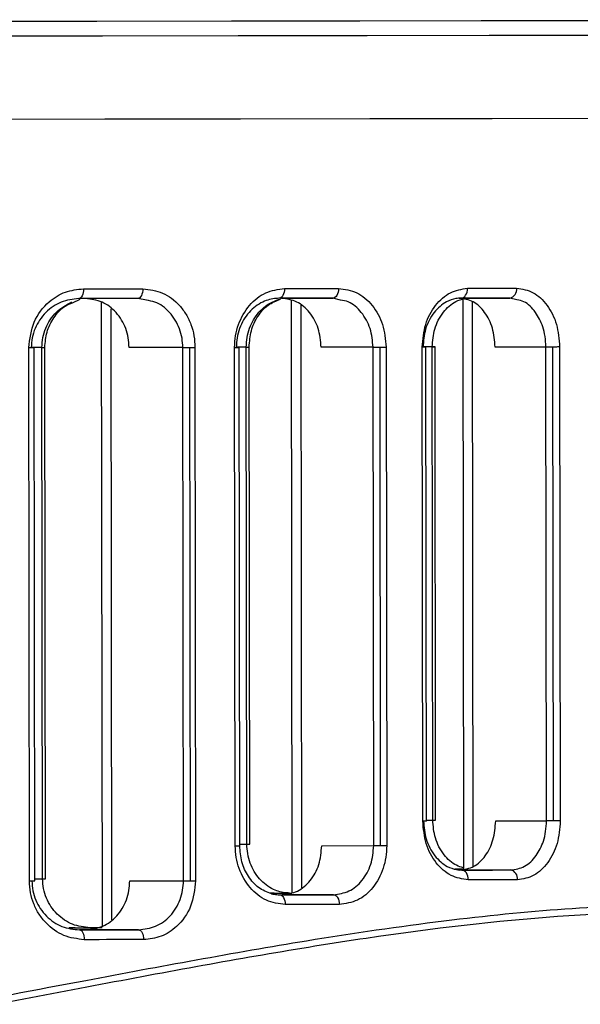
# Model space of a CAD drawing. Header units: millimetres. Extents: x -320 to 32, y 12 to 324.
# Tile 12 of 24: x -187 to -170, y 136 to 167. Entities that reach past the tile are written whole.
import ezdxf

# ---------------------------------------------------------------- set-up
doc = ezdxf.new("R2010")
doc.units = ezdxf.units.MM

msp = doc.modelspace()

# ---------------------------------------------------------------- linework, layer by layer
at = {"color": 7, "linetype": 'Continuous', "lineweight": 25}
for p, q in [((-185.411, 157.851), (-185.175, 157.958)), ((-183.151, 157.926), (-183.414, 157.981)), ((-179.019, 157.987), (-177.45, 157.989)), ((-177.212, 157.932), (-177.45, 157.989)), ((-173.579, 157.994), (-172.027, 157.996)), ((-173.474, 157.994), (-173.453, 140.507)), ((-171.814, 157.939), (-172.027, 157.996)), ((-184.533, 157.874), (-184.509, 138.763)), ((-184.241, 157.67), (-184.219, 138.968)), ((-178.723, 157.915), (-178.701, 139.804)), ((-178.431, 157.774), (-178.41, 139.946)), ((-173.183, 157.887), (-173.162, 140.595)), ((-186.733, 140.154), (-186.753, 156.477)), ((-186.35, 156.485), (-186.675, 156.484)), ((-186.569, 140.154), (-186.588, 156.477)), ((-186.33, 140.218), (-186.35, 156.485)), ((-186.35, 156.485), (-186.261, 156.485)), ((-186.241, 140.218), (-186.261, 156.485)), ((-182.038, 156.483), (-183.682, 156.481)), ((-182.018, 140.16), (-182.038, 156.483)), ((-181.806, 140.16), (-181.826, 156.483)), ((-181.667, 156.484), (-181.647, 140.16)), ((-180.434, 141.229), (-180.453, 156.485)), ((-180.098, 156.492), (-180.404, 156.492)), ((-180.298, 141.229), (-180.317, 156.485)), ((-180.08, 141.283), (-180.098, 156.492)), ((-180.098, 156.492), (-180.01, 156.492)), ((-179.992, 141.283), (-180.01, 156.492)), ((-176.216, 156.49), (-177.805, 156.489)), ((-176.197, 141.235), (-176.216, 156.49)), ((-175.985, 141.235), (-176.004, 156.491)), ((-175.818, 156.491), (-175.8, 141.235)), ((-174.696, 141.986), (-174.713, 156.492)), ((-174.408, 156.499), (-174.69, 156.499)), ((-174.586, 141.986), (-174.603, 156.492)), ((-174.391, 142.018), (-174.408, 156.499)), ((-174.302, 142.018), (-174.32, 156.499)), ((-170.928, 156.497), (-172.483, 156.495)), ((-170.911, 141.99), (-170.928, 156.497)), ((-170.699, 141.991), (-170.716, 156.497)), ((-170.507, 156.498), (-170.489, 141.991)), ((-174.586, 142.017), (-174.391, 142.018)), ((-174.391, 142.018), (-174.302, 142.018)), ((-172.465, 141.989), (-170.911, 141.99)), ((-180.298, 141.283), (-180.08, 141.283)), ((-180.08, 141.283), (-179.992, 141.283)), ((-177.786, 141.233), (-176.197, 141.235)), ((-173.453, 140.519), (-173.712, 140.518)), ((-172.006, 140.489), (-173.558, 140.487)), ((-186.569, 140.217), (-186.33, 140.218)), ((-186.33, 140.218), (-186.241, 140.218)), ((-183.662, 140.158), (-182.018, 140.16)), ((-179.242, 139.784), (-179.376, 139.784)), ((-177.428, 139.733), (-178.997, 139.731)), ((-178.711, 139.784), (-178.701, 139.784)), ((-185.331, 138.719), (-185.512, 138.719)), ((-184.995, 138.656), (-185.198, 138.656)), ((-183.391, 138.658), (-184.995, 138.656))]:
    msp.add_line(p, q, dxfattribs=at)
at = {"color": 7, "linetype": 'Continuous', "lineweight": 25, "flags": 128}
for points in [[(-207.008, 166.443), (-202.642, 166.449), (-197.974, 166.454), (-193.407, 166.46), (-188.966, 166.466), (-184.672, 166.471), (-180.551, 166.476), (-176.622, 166.481), (-172.908, 166.486), (-169.429, 166.49), (-166.202, 166.494), (-163.245, 166.498), (-160.574, 166.502), (-158.204, 166.505), (-156.145, 166.507), (-154.411, 166.51), (-153.01, 166.512), (-151.948, 166.513), (-151.234, 166.515), (-150.868, 166.515), (-150.818, 166.515)], [(-150.447, 166.059), (-150.498, 166.059), (-150.865, 166.058), (-151.584, 166.057), (-152.651, 166.055), (-154.061, 166.053), (-155.805, 166.051), (-157.875, 166.048), (-160.259, 166.045), (-162.945, 166.042), (-165.918, 166.038), (-169.163, 166.034), (-172.662, 166.029), (-176.396, 166.024), (-180.347, 166.02), (-184.492, 166.014), (-188.809, 166.009), (-193.276, 166.003), (-197.868, 165.998), (-202.562, 165.992), (-207.008, 165.987)], [(-207.005, 163.452), (-202.53, 163.458), (-197.827, 163.464), (-193.226, 163.469), (-188.75, 163.475), (-184.424, 163.48), (-180.271, 163.485), (-176.312, 163.49), (-172.57, 163.495), (-169.064, 163.499), (-165.813, 163.504), (-162.834, 163.507), (-160.142, 163.511), (-157.753, 163.514), (-155.68, 163.517), (-153.932, 163.519), (-152.52, 163.521), (-151.451, 163.523), (-150.73, 163.524), (-150.362, 163.525), (-150.311, 163.525)], [(-206.973, 163.452), (-202.53, 163.458), (-197.827, 163.464), (-193.226, 163.469), (-188.75, 163.475), (-184.424, 163.48), (-180.271, 163.485), (-176.312, 163.49), (-172.57, 163.495), (-169.064, 163.499), (-165.813, 163.504), (-162.834, 163.507), (-160.142, 163.511), (-157.753, 163.514), (-155.68, 163.517), (-153.932, 163.519), (-152.52, 163.521), (-151.451, 163.523), (-150.73, 163.524), (-150.362, 163.525), (-150.311, 163.525)], [(-185.079, 158.279), (-185.082, 158.221), (-185.09, 158.164), (-185.103, 158.113), (-185.121, 158.067), (-185.142, 158.03), (-185.167, 158.002), (-185.194, 157.985), (-185.222, 157.979)], [(-185.079, 158.279), (-184.85, 158.28), (-184.622, 158.28), (-184.394, 158.28), (-184.167, 158.28), (-183.94, 158.281), (-183.714, 158.281), (-183.488, 158.281), (-183.263, 158.282)], [(-183.263, 158.282), (-183.266, 158.223), (-183.274, 158.167), (-183.288, 158.115), (-183.307, 158.069), (-183.33, 158.032), (-183.356, 158.004), (-183.384, 157.987), (-183.414, 157.981)], [(-178.927, 158.287), (-178.93, 158.228), (-178.94, 158.172), (-178.956, 158.12), (-178.977, 158.075), (-179.003, 158.037), (-179.032, 158.01), (-179.064, 157.993), (-179.098, 157.987)], [(-178.927, 158.287), (-178.718, 158.287), (-178.51, 158.288), (-178.302, 158.288), (-178.095, 158.288), (-177.888, 158.288), (-177.682, 158.289), (-177.477, 158.289), (-177.272, 158.289)], [(-177.272, 158.289), (-177.275, 158.231), (-177.285, 158.174), (-177.302, 158.122), (-177.324, 158.077), (-177.351, 158.04), (-177.382, 158.012), (-177.415, 157.995), (-177.45, 157.989)], [(-173.522, 157.994), (-173.484, 158), (-173.447, 158.017), (-173.413, 158.044), (-173.384, 158.082), (-173.359, 158.127), (-173.341, 158.179), (-173.33, 158.235), (-173.327, 158.294)], [(-173.327, 158.294), (-173.137, 158.294), (-172.947, 158.295), (-172.758, 158.295), (-172.57, 158.295), (-172.383, 158.295), (-172.196, 158.295), (-172.01, 158.296), (-171.824, 158.296)], [(-183.414, 157.981), (-183.638, 157.981), (-183.863, 157.981), (-184.088, 157.981), (-184.314, 157.98), (-184.54, 157.98), (-184.767, 157.98), (-184.994, 157.979), (-185.222, 157.979)], [(-177.45, 157.989), (-177.654, 157.989), (-177.858, 157.988), (-178.064, 157.988), (-178.269, 157.988), (-178.476, 157.988), (-178.682, 157.987), (-178.89, 157.987), (-179.098, 157.987)], [(-172.027, 157.996), (-172.211, 157.995), (-172.397, 157.995), (-172.583, 157.995), (-172.769, 157.995), (-172.957, 157.995), (-173.145, 157.994), (-173.333, 157.994), (-173.522, 157.994)], [(-186.753, 156.477), (-186.694, 156.477), (-186.646, 156.477), (-186.611, 156.477), (-186.592, 156.477), (-186.588, 156.477)], [(-182.038, 156.483), (-182.016, 156.483), (-181.993, 156.483), (-181.967, 156.483), (-181.941, 156.483), (-181.913, 156.483), (-181.885, 156.483), (-181.855, 156.483), (-181.826, 156.483)], [(-181.826, 156.483), (-181.805, 156.483), (-181.784, 156.483), (-181.764, 156.483), (-181.743, 156.483), (-181.723, 156.483), (-181.704, 156.484), (-181.685, 156.484), (-181.667, 156.484)], [(-180.453, 156.485), (-180.402, 156.485), (-180.361, 156.485), (-180.333, 156.485), (-180.318, 156.485), (-180.317, 156.485)], [(-176.216, 156.49), (-176.194, 156.49), (-176.17, 156.49), (-176.145, 156.49), (-176.119, 156.491), (-176.091, 156.491), (-176.062, 156.491), (-176.033, 156.491), (-176.004, 156.491)], [(-176.004, 156.491), (-175.979, 156.491), (-175.954, 156.491), (-175.93, 156.491), (-175.906, 156.491), (-175.882, 156.491), (-175.86, 156.491), (-175.838, 156.491), (-175.818, 156.491)], [(-174.603, 156.492), (-174.604, 156.492), (-174.613, 156.492), (-174.636, 156.492), (-174.669, 156.492), (-174.713, 156.492)], [(-174.405, 156.499), (-174.385, 156.499), (-174.351, 156.499), (-174.329, 156.499), (-174.32, 156.499), (-174.324, 156.499), (-174.34, 156.499), (-174.369, 156.499), (-174.408, 156.499)], [(-170.716, 156.497), (-170.746, 156.497), (-170.775, 156.497), (-170.803, 156.497), (-170.831, 156.497), (-170.858, 156.497), (-170.883, 156.497), (-170.906, 156.497), (-170.928, 156.497)], [(-170.507, 156.498), (-170.528, 156.498), (-170.552, 156.498), (-170.577, 156.498), (-170.603, 156.497), (-170.63, 156.497), (-170.659, 156.497), (-170.687, 156.497), (-170.716, 156.497)], [(-174.586, 141.986), (-174.586, 141.986), (-174.596, 141.986), (-174.618, 141.986), (-174.652, 141.986), (-174.696, 141.986)], [(-170.699, 141.991), (-170.728, 141.991), (-170.757, 141.991), (-170.786, 141.991), (-170.813, 141.991), (-170.84, 141.991), (-170.865, 141.991), (-170.889, 141.99), (-170.911, 141.99)], [(-170.489, 141.991), (-170.511, 141.991), (-170.534, 141.991), (-170.559, 141.991), (-170.586, 141.991), (-170.613, 141.991), (-170.641, 141.991), (-170.67, 141.991), (-170.699, 141.991)], [(-180.434, 141.229), (-180.383, 141.229), (-180.342, 141.229), (-180.314, 141.229), (-180.3, 141.229), (-180.298, 141.229)], [(-176.197, 141.235), (-176.175, 141.235), (-176.152, 141.235), (-176.127, 141.235), (-176.1, 141.235), (-176.072, 141.235), (-176.044, 141.235), (-176.015, 141.235), (-175.985, 141.235)], [(-175.985, 141.235), (-175.96, 141.235), (-175.935, 141.235), (-175.911, 141.235), (-175.887, 141.235), (-175.864, 141.235), (-175.841, 141.235), (-175.82, 141.235), (-175.8, 141.235)], [(-173.708, 140.518), (-173.666, 140.518), (-173.481, 140.518), (-173.453, 140.519)], [(-173.501, 140.487), (-173.312, 140.487), (-173.123, 140.488), (-172.936, 140.488), (-172.748, 140.488), (-172.562, 140.488), (-172.376, 140.489), (-172.19, 140.489), (-172.006, 140.489)], [(-173.305, 140.187), (-173.308, 140.246), (-173.32, 140.302), (-173.338, 140.354), (-173.362, 140.399), (-173.392, 140.437), (-173.426, 140.464), (-173.463, 140.481), (-173.501, 140.487)], [(-186.733, 140.154), (-186.674, 140.154), (-186.626, 140.154), (-186.592, 140.154), (-186.572, 140.154), (-186.569, 140.154)], [(-182.018, 140.16), (-181.996, 140.16), (-181.973, 140.16), (-181.948, 140.16), (-181.921, 140.16), (-181.893, 140.16), (-181.865, 140.16), (-181.836, 140.16), (-181.806, 140.16)], [(-181.806, 140.16), (-181.785, 140.16), (-181.764, 140.16), (-181.744, 140.16), (-181.723, 140.16), (-181.703, 140.16), (-181.684, 140.16), (-181.665, 140.16), (-181.647, 140.16)], [(-171.802, 140.189), (-171.988, 140.189), (-172.174, 140.189), (-172.361, 140.189), (-172.548, 140.188), (-172.736, 140.188), (-172.925, 140.188), (-173.115, 140.188), (-173.305, 140.187)], [(-179.238, 139.784), (-179.119, 139.784), (-178.915, 139.784), (-178.711, 139.784)], [(-179.075, 139.731), (-178.868, 139.731), (-178.66, 139.732), (-178.453, 139.732), (-178.247, 139.732), (-178.041, 139.732), (-177.836, 139.733), (-177.632, 139.733), (-177.428, 139.733)], [(-179.075, 139.731), (-179.042, 139.725), (-179.01, 139.708), (-178.981, 139.681), (-178.955, 139.643), (-178.933, 139.598), (-178.917, 139.546), (-178.908, 139.49), (-178.904, 139.431)], [(-177.428, 139.733), (-177.393, 139.727), (-177.36, 139.71), (-177.329, 139.683), (-177.302, 139.645), (-177.279, 139.6), (-177.263, 139.548), (-177.253, 139.492), (-177.249, 139.433)], [(-177.249, 139.433), (-177.454, 139.433), (-177.66, 139.433), (-177.866, 139.433), (-178.072, 139.432), (-178.279, 139.432), (-178.487, 139.432), (-178.695, 139.431), (-178.904, 139.431)], [(-185.507, 138.718), (-185.365, 138.719), (-185.139, 138.719), (-184.913, 138.719), (-184.688, 138.719)], [(-185.198, 138.656), (-184.971, 138.656), (-184.743, 138.656), (-184.517, 138.656), (-184.29, 138.657), (-184.065, 138.657), (-183.839, 138.657), (-183.615, 138.658), (-183.391, 138.658)], [(-185.198, 138.656), (-185.17, 138.65), (-185.144, 138.633), (-185.119, 138.605), (-185.097, 138.568), (-185.079, 138.522), (-185.066, 138.471), (-185.058, 138.414), (-185.055, 138.356)], [(-184.509, 138.72), (-184.649, 138.72), (-184.876, 138.719)], [(-183.391, 138.658), (-183.361, 138.652), (-183.333, 138.635), (-183.306, 138.607), (-183.283, 138.57), (-183.265, 138.525), (-183.251, 138.473), (-183.242, 138.417), (-183.239, 138.358)], [(-183.239, 138.358), (-183.464, 138.358), (-183.69, 138.357), (-183.916, 138.357), (-184.143, 138.357), (-184.37, 138.357), (-184.598, 138.356), (-184.826, 138.356), (-185.055, 138.356)]]:
    msp.add_lwpolyline(points, dxfattribs=at)
at = {"color": 7, "linetype": 'Continuous', "lineweight": 25}
for centre, start, end in [((-172.087, 158.255), 283.1253, 8.8622), ((-172.065, 140.23), 351.279, 77.0065)]:
    msp.add_arc(centre, 0.266, start, end, dxfattribs=at)
for points, knots in [([(-186.753, 156.477), (-186.719, 156.748), (-186.651, 157.291), (-186.187, 157.878), (-185.641, 158.219), (-185.266, 158.259), (-185.079, 158.279)], [0, 0, 0, 0, 0.279829, 0.559325, 0.779531, 1, 1, 1, 1]), ([(-183.263, 158.282), (-183.056, 158.256), (-182.643, 158.205), (-182.2, 157.863), (-181.932, 157.502), (-181.783, 157.187), (-181.685, 156.843), (-181.673, 156.603), (-181.667, 156.484)], [0, 0, 0, 0, 0.250031, 0.499121, 0.62462, 0.749443, 0.874851, 1, 1, 1, 1]), ([(-180.453, 156.485), (-180.447, 156.605), (-180.435, 156.844), (-180.312, 157.3), (-180.024, 157.797), (-179.516, 158.207), (-179.123, 158.26), (-178.927, 158.287)], [0, 0, 0, 0, 0.1261479, 0.2514023, 0.5007158, 0.7502436, 1, 1, 1, 1]), ([(-177.272, 158.289), (-177.081, 158.263), (-176.7, 158.21), (-176.221, 157.798), (-175.884, 157.203), (-175.84, 156.728), (-175.818, 156.491)], [0, 0, 0, 0, 0.250621, 0.500313, 0.750055, 1, 1, 1, 1]), ([(-174.713, 156.492), (-174.692, 156.73), (-174.65, 157.204), (-174.325, 157.799), (-173.865, 158.213), (-173.506, 158.267), (-173.327, 158.294)], [0, 0, 0, 0, 0.250514, 0.500166, 0.749971, 1, 1, 1, 1]), ([(-171.824, 158.296), (-171.65, 158.269), (-171.303, 158.216), (-170.869, 157.801), (-170.566, 157.207), (-170.526, 156.734), (-170.507, 156.498)], [0, 0, 0, 0, 0.2505822, 0.5002608, 0.7500257, 1, 1, 1, 1]), ([(-185.222, 157.979), (-185.405, 157.958), (-185.772, 157.915), (-186.177, 157.634), (-186.426, 157.333), (-186.567, 157.068), (-186.658, 156.781), (-186.67, 156.578), (-186.676, 156.477)], [0, 0, 0, 0, 0.24954, 0.498831, 0.628346, 0.749032, 0.875998, 1, 1, 1, 1]), ([(-183.682, 156.481), (-183.687, 156.581), (-183.697, 156.781), (-183.806, 157.162), (-184.055, 157.576), (-184.499, 157.915), (-184.845, 157.958), (-185.019, 157.98)], [0, 0, 0, 0, 0.1253, 0.250884, 0.500258, 0.749665, 1, 1, 1, 1]), ([(-182.038, 156.483), (-182.043, 156.58), (-182.053, 156.776), (-182.134, 157.06), (-182.263, 157.328), (-182.497, 157.631), (-182.8, 157.875), (-183.064, 157.913), (-183.151, 157.926)], [0, 0, 0, 0, 0.138375, 0.279764, 0.424548, 0.573079, 0.858146, 1, 1, 1, 1]), ([(-179.098, 157.987), (-179.127, 157.986), (-179.294, 157.982), (-179.626, 157.89), (-180.036, 157.582), (-180.283, 157.163), (-180.389, 156.783), (-180.399, 156.584), (-180.404, 156.485)], [0, 0, 0, 0, 0.044024, 0.250254, 0.499626, 0.748765, 0.875713, 1, 1, 1, 1]), ([(-180.098, 156.492), (-180.094, 156.591), (-180.084, 156.79), (-179.978, 157.17), (-179.732, 157.586), (-179.371, 157.867), (-179.128, 157.94), (-179.047, 157.965)], [0, 0, 0, 0, 0.141825, 0.286694, 0.571733, 0.856781, 1, 1, 1, 1]), ([(-180.01, 156.492), (-179.996, 156.663), (-179.968, 157.007), (-179.753, 157.456), (-179.441, 157.808), (-179.18, 157.912), (-179.047, 157.965)], [0, 0, 0, 0, 0.241667, 0.488434, 0.741236, 1, 1, 1, 1]), ([(-177.805, 156.489), (-177.823, 156.686), (-177.86, 157.081), (-178.141, 157.576), (-178.541, 157.921), (-178.859, 157.965), (-179.019, 157.987)], [0, 0, 0, 0, 0.249963, 0.499716, 0.749399, 1, 1, 1, 1]), ([(-176.216, 156.49), (-176.233, 156.686), (-176.26, 156.981), (-176.416, 157.33), (-176.621, 157.632), (-176.892, 157.879), (-177.132, 157.919), (-177.212, 157.932)], [0, 0, 0, 0, 0.281996, 0.42623, 0.572302, 0.857545, 1, 1, 1, 1]), ([(-173.522, 157.994), (-173.578, 157.991), (-173.729, 157.982), (-174.023, 157.874), (-174.307, 157.633), (-174.505, 157.318), (-174.651, 156.968), (-174.675, 156.679), (-174.691, 156.492)], [0, 0, 0, 0, 0.092559, 0.250502, 0.499678, 0.6348, 0.763375, 1, 1, 1, 1]), ([(-174.408, 156.499), (-174.393, 156.686), (-174.369, 156.974), (-174.224, 157.324), (-174.027, 157.637), (-173.745, 157.888), (-173.505, 157.957), (-173.411, 157.984)], [0, 0, 0, 0, 0.260557, 0.402123, 0.55089, 0.825368, 1, 1, 1, 1]), ([(-172.483, 156.495), (-172.499, 156.692), (-172.532, 157.085), (-172.784, 157.58), (-173.145, 157.927), (-173.434, 157.971), (-173.579, 157.994)], [0, 0, 0, 0, 0.249996, 0.499773, 0.74944, 1, 1, 1, 1]), ([(-170.928, 156.497), (-170.933, 156.606), (-170.943, 156.817), (-171.036, 157.192), (-171.236, 157.586), (-171.527, 157.884), (-171.742, 157.925), (-171.814, 157.939)], [0, 0, 0, 0, 0.159363, 0.308054, 0.572304, 0.857825, 1, 1, 1, 1]), ([(-186.35, 156.485), (-186.344, 156.585), (-186.333, 156.788), (-186.242, 157.075), (-186.101, 157.339), (-185.856, 157.646), (-185.605, 157.785), (-185.44, 157.876)], [0, 0, 0, 0, 0.165226, 0.33441, 0.495573, 0.668568, 1, 1, 1, 1]), ([(-186.261, 156.485), (-186.248, 156.644), (-186.221, 156.973), (-185.995, 157.415), (-185.714, 157.734), (-185.488, 157.821), (-185.411, 157.851)], [0, 0, 0, 0, 0.259636, 0.539319, 0.840913, 1, 1, 1, 1]), ([(-173.305, 140.187), (-173.485, 140.214), (-173.844, 140.268), (-174.305, 140.681), (-174.631, 141.276), (-174.674, 141.749), (-174.696, 141.986)], [0, 0, 0, 0, 0.2505892, 0.5002774, 0.7500404, 1, 1, 1, 1]), ([(-174.673, 141.986), (-174.657, 141.799), (-174.632, 141.511), (-174.486, 141.161), (-174.287, 140.847), (-174.003, 140.606), (-173.708, 140.499), (-173.557, 140.49), (-173.501, 140.487)], [0, 0, 0, 0, 0.236432, 0.364887, 0.499875, 0.748934, 0.907454, 1, 1, 1, 1]), ([(-173.453, 140.557), (-173.524, 140.578), (-173.743, 140.643), (-174.006, 140.88), (-174.204, 141.192), (-174.35, 141.543), (-174.375, 141.831), (-174.391, 142.018)], [0, 0, 0, 0, 0.139992, 0.425908, 0.580956, 0.728491, 1, 1, 1, 1]), ([(-173.558, 140.487), (-173.414, 140.51), (-173.125, 140.555), (-172.764, 140.902), (-172.513, 141.398), (-172.481, 141.792), (-172.465, 141.989)], [0, 0, 0, 0, 0.249999, 0.499776, 0.749444, 1, 1, 1, 1]), ([(-172.006, 140.489), (-171.86, 140.512), (-171.57, 140.557), (-171.215, 140.896), (-171.017, 141.295), (-170.925, 141.67), (-170.915, 141.881), (-170.911, 141.99)], [0, 0, 0, 0, 0.249588, 0.499052, 0.730325, 0.860484, 1, 1, 1, 1]), ([(-170.489, 141.991), (-170.508, 141.754), (-170.547, 141.281), (-170.849, 140.686), (-171.282, 140.271), (-171.629, 140.216), (-171.802, 140.189)], [0, 0, 0, 0, 0.250533, 0.50019, 0.74998, 1, 1, 1, 1]), ([(-178.904, 139.431), (-179.101, 139.458), (-179.494, 139.51), (-180.004, 139.92), (-180.291, 140.417), (-180.417, 140.872), (-180.428, 141.11), (-180.434, 141.229)], [0, 0, 0, 0, 0.250307, 0.499704, 0.749114, 0.874686, 1, 1, 1, 1]), ([(-179.327, 139.76), (-179.463, 139.813), (-179.729, 139.918), (-180.043, 140.274), (-180.257, 140.722), (-180.285, 141.062), (-180.298, 141.229)], [0, 0, 0, 0, 0.262859, 0.517074, 0.762475, 1, 1, 1, 1]), ([(-178.774, 139.784), (-178.804, 139.785), (-178.97, 139.789), (-179.301, 139.88), (-179.71, 140.187), (-179.958, 140.605), (-180.064, 140.985), (-180.075, 141.184), (-180.08, 141.283)], [0, 0, 0, 0, 0.044041, 0.250254, 0.499626, 0.748765, 0.875713, 1, 1, 1, 1]), ([(-178.997, 139.731), (-178.837, 139.754), (-178.519, 139.799), (-178.12, 140.143), (-177.841, 140.639), (-177.805, 141.035), (-177.786, 141.233)], [0, 0, 0, 0, 0.250035, 0.499826, 0.74948, 1, 1, 1, 1]), ([(-177.428, 139.733), (-177.266, 139.755), (-176.943, 139.8), (-176.6, 140.089), (-176.396, 140.394), (-176.24, 140.744), (-176.214, 141.039), (-176.197, 141.235)], [0, 0, 0, 0, 0.249733, 0.499211, 0.627029, 0.75324, 1, 1, 1, 1]), ([(-175.8, 141.235), (-175.805, 141.116), (-175.816, 140.878), (-175.93, 140.423), (-176.197, 139.926), (-176.679, 139.514), (-177.059, 139.46), (-177.249, 139.433)], [0, 0, 0, 0, 0.126162, 0.251437, 0.50077, 0.750259, 1, 1, 1, 1]), ([(-185.055, 138.356), (-185.268, 138.381), (-185.694, 138.432), (-186.159, 138.771), (-186.446, 139.13), (-186.607, 139.446), (-186.713, 139.791), (-186.726, 140.033), (-186.733, 140.154)], [0, 0, 0, 0, 0.250011, 0.499156, 0.624944, 0.749473, 0.875029, 1, 1, 1, 1]), ([(-186.656, 140.154), (-186.65, 140.054), (-186.638, 139.851), (-186.546, 139.564), (-186.404, 139.3), (-186.156, 138.999), (-185.749, 138.718), (-185.382, 138.677), (-185.198, 138.656)], [0, 0, 0, 0, 0.123749, 0.250462, 0.371167, 0.500735, 0.749929, 1, 1, 1, 1]), ([(-184.876, 138.719), (-185.059, 138.74), (-185.425, 138.782), (-185.83, 139.062), (-186.079, 139.363), (-186.22, 139.627), (-186.312, 139.914), (-186.324, 140.117), (-186.33, 140.218)], [0, 0, 0, 0, 0.24954, 0.498831, 0.6283457, 0.7490323, 0.8759976, 1, 1, 1, 1]), ([(-184.995, 138.656), (-184.822, 138.678), (-184.477, 138.722), (-184.034, 139.061), (-183.784, 139.476), (-183.678, 139.857), (-183.668, 140.057), (-183.662, 140.158)], [0, 0, 0, 0, 0.249785, 0.499291, 0.7486, 0.873866, 1, 1, 1, 1]), ([(-183.391, 138.658), (-183.213, 138.679), (-182.858, 138.722), (-182.475, 139.007), (-182.242, 139.314), (-182.113, 139.581), (-182.033, 139.867), (-182.023, 140.063), (-182.018, 140.16)], [0, 0, 0, 0, 0.249509, 0.498718, 0.628643, 0.755288, 0.878963, 1, 1, 1, 1]), ([(-181.647, 140.16), (-181.678, 139.891), (-181.739, 139.353), (-182.171, 138.763), (-182.693, 138.419), (-183.057, 138.378), (-183.239, 138.358)], [0, 0, 0, 0, 0.279951, 0.559426, 0.779607, 1, 1, 1, 1]), ([(-179.327, 139.759), (-179.272, 139.749), (-179.189, 139.733), (-179.105, 139.732), (-179.075, 139.731)], [0, 0, 0, 0, 0.65442, 1, 1, 1, 1]), ([(-206.969, 133.808), (-206.22, 133.867), (-204.127, 134.033), (-200.651, 134.452), (-196.664, 135.019), (-192.951, 135.639), (-189.076, 136.342), (-185.345, 137.049), (-181.574, 137.756), (-177.889, 138.4), (-174.097, 138.956), (-170.283, 139.34), (-166.757, 139.478), (-163.983, 139.404), (-161.845, 139.224), (-160.276, 139.028), (-158.824, 138.792), (-157.588, 138.549), (-156.441, 138.293), (-155.405, 138.034), (-154.53, 137.795), (-154.054, 137.653), (-153.87, 137.598)], [0, 0, 0, 0, 0.031143, 0.087015, 0.146994, 0.202598, 0.25049, 0.321585, 0.375694, 0.43184, 0.505053, 0.573384, 0.643233, 0.71496, 0.75384, 0.794167, 0.833058, 0.871311, 0.901928, 0.940799, 0.977082, 1, 1, 1, 1]), ([(-154.006, 137.348), (-154.933, 137.614), (-156.784, 138.144), (-160.625, 138.89), (-165.181, 139.285), (-170.469, 139.157), (-176.37, 138.465), (-182.799, 137.332), (-189.682, 135.992), (-196.949, 134.731), (-202.771, 133.905), (-206.165, 133.657), (-206.969, 133.599)], [0, 0, 0, 0, 0.107727, 0.214987, 0.322778, 0.429297, 0.535883, 0.643726, 0.751042, 0.85882, 0.966586, 1, 1, 1, 1])]:
    msp.add_open_spline(points, degree=3, knots=knots, dxfattribs=at)

doc.saveas('drawing.dxf')
